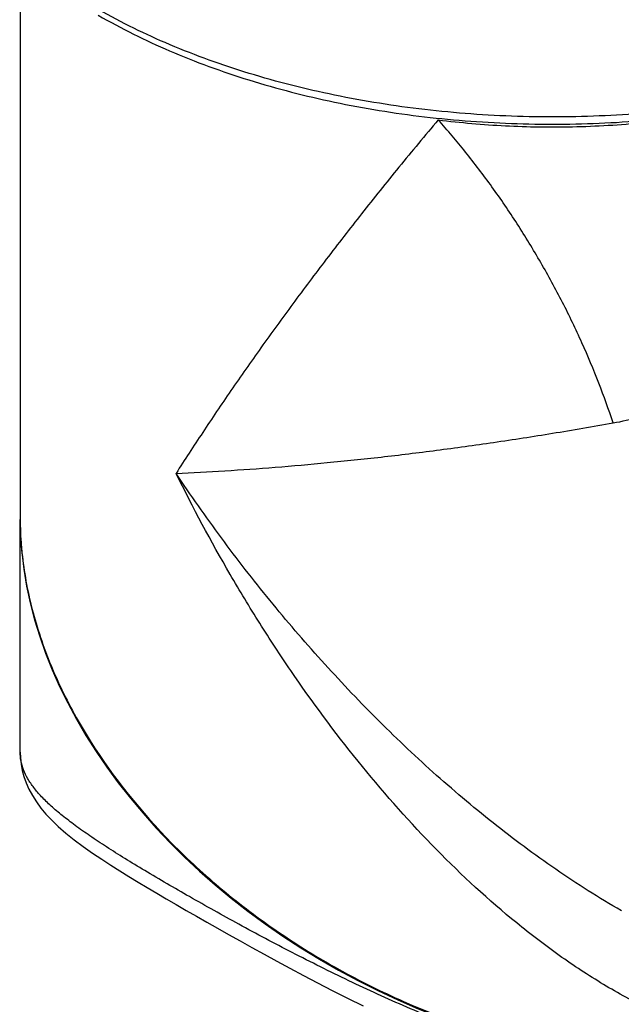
# Model space of a CAD drawing. Header units: millimetres. Extents: x 16 to 3344, y 34 to 2360.
# Tile 81 of 101: x 2935 to 3001, y 1709 to 1816. Entities that reach past the tile are written whole.
import ezdxf

# ---------------------------------------------------------------- set-up
doc = ezdxf.new("R2010")
doc.units = ezdxf.units.MM
doc.header["$LTSCALE"] = 185.02
for name, color, linetype in [('DEFAULT_VBL21', 7, 'CONTINUOUS'), ('MIDDLE_ASM_PBL26', 7, 'CONTINUOUS'), ('TOP_ASM_PBL24', 7, 'CONTINUOUS')]:
    doc.layers.add(name, color=color, linetype=linetype)

# ---------------------------------------------------------------- blocks, each defined once
blk = doc.blocks.new('TOP_ASM_PBL24', base_point=(2930.26, 1963.92))
at = {"layer": 'TOP_ASM_PBL24', "color": 7}
for points, knots in [([(2943.97, 1816.57), (2946.48, 1815.13), (2951.83, 1812.48), (2960.46, 1809.34), (2969.77, 1806.95), (2979.56, 1805.37), (2989.63, 1804.63), (2999.78, 1804.73), (3009.8, 1805.69), (3019.49, 1807.47), (3028.64, 1810.04), (3037.08, 1813.37), (3044.63, 1817.38), (3050.17, 1821.31), (3053.98, 1824.75), (3057.24, 1828.22), (3059.94, 1832), (3061.92, 1836), (3063.02, 1839.03), (3063.74, 1842.11), (3063.96, 1844.2), (3064, 1845.24)], [0, 0, 0, 0, 0.062048, 0.127778, 0.196575, 0.267643, 0.34007, 0.412874, 0.485055, 0.555644, 0.623751, 0.688622, 0.749692, 0.806655, 0.833611, 0.85958, 0.908786, 0.932289, 0.955218, 0.97773, 1, 1, 1, 1]), ([(3063.95, 1844.39), (3063.87, 1843.41), (3063.59, 1841.43), (3062.8, 1838.51), (3061.65, 1835.63), (3059.6, 1831.8), (3056.87, 1828.19), (3053.58, 1824.85), (3049.73, 1821.52), (3044.15, 1817.7), (3036.56, 1813.81), (3028.08, 1810.58), (3018.89, 1808.09), (3009.19, 1806.38), (2999.16, 1805.49), (2989.01, 1805.44), (2978.95, 1806.23), (2969.19, 1807.83), (2959.93, 1810.23), (2951.36, 1813.37), (2946.04, 1816), (2943.56, 1817.43)], [0, 0, 0, 0, 0.021309, 0.042969, 0.065175, 0.088098, 0.136573, 0.162368, 0.189258, 0.246351, 0.307789, 0.373161, 0.441827, 0.512978, 0.585691, 0.658974, 0.731812, 0.803208, 0.872229, 0.938047, 1, 1, 1, 1])]:
    blk.add_open_spline(points, degree=3, knots=knots, dxfattribs=at)
blk = doc.blocks.new('MIDDLE_ASM_PBL26', base_point=(3064.17, 1727.72))
at = {"layer": 'MIDDLE_ASM_PBL26', "color": 7}
for p, q in [((2935.45, 1821.71), (2935.45, 1761.81)), ((2935.45, 1736.33), (2935.45, 1761.66))]:
    blk.add_line(p, q, dxfattribs=at)
blk.add_lwpolyline([(2935.45, 1736.33), (2935.48, 1735.71), (2935.55, 1735.03), (2935.68, 1734.35), (2935.86, 1733.67), (2936.1, 1732.99), (2936.41, 1732.3), (2936.78, 1731.6), (2937.22, 1730.92), (2937.71, 1730.24), (2938.26, 1729.58), (2938.89, 1728.92), (2939.61, 1728.23), (2940.43, 1727.52), (2941.35, 1726.79), (2942.33, 1726.06), (2943.34, 1725.35), (2944.34, 1724.68), (2945.32, 1724.04), (2946.31, 1723.42), (2947.3, 1722.8), (2948.3, 1722.19), (2949.31, 1721.59), (2950.34, 1720.98), (2951.38, 1720.36), (2952.45, 1719.74), (2953.53, 1719.11), (2954.65, 1718.48), (2955.79, 1717.82), (2956.96, 1717.16), (2958.17, 1716.48), (2959.41, 1715.78), (2960.7, 1715.06), (2962.03, 1714.33), (2963.41, 1713.58), (2964.84, 1712.81), (2966.32, 1712.02), (2967.86, 1711.22), (2969.46, 1710.39), (2971.12, 1709.56), (2972.83, 1708.71)], dxfattribs=at)
blk.add_ellipse((2993.45, 1749.5), major_axis=(54.87, -26.29), ratio=0.715085, start_param=3.469476, end_param=5.946833, dxfattribs=at)
for points, knots in [([(2981.01, 1805.18), (2983.44, 1804.88), (2988.31, 1804.45), (2995.8, 1804.34), (3003.75, 1804.82), (3009.23, 1805.62), (3012.1, 1806.18)], [0, 0, 0, 0, 0.235224, 0.469238, 0.718856, 1, 1, 1, 1]), ([(2981.01, 1805.18), (2979.57, 1803.48), (2976.76, 1800.09), (2972.69, 1795.03), (2968.84, 1790.07), (2965.18, 1785.2), (2961.72, 1780.43), (2958.96, 1776.52), (2956.86, 1773.43), (2955.35, 1771.16), (2953.88, 1768.92), (2952.91, 1767.43), (2952.44, 1766.69)], [0, 0, 0, 0, 0.139674, 0.274944, 0.405957, 0.53283, 0.655646, 0.774439, 0.832345, 0.889258, 0.945151, 1, 1, 1, 1]), ([(3000.06, 1772.18), (2999.58, 1773.64), (2998.52, 1776.58), (2996.69, 1780.95), (2994.58, 1785.34), (2992.22, 1789.66), (2989.66, 1793.86), (2986.92, 1797.88), (2984.04, 1801.66), (2982.03, 1804.04), (2981.01, 1805.18)], [0, 0, 0, 0, 0.119843, 0.244018, 0.371236, 0.5, 0.628764, 0.755982, 0.880157, 1, 1, 1, 1]), ([(3000.06, 1772.18), (3001.02, 1772.36), (3002.97, 1772.77), (3006.89, 1773.92), (3009.77, 1775.12), (3011.65, 1776.07)], [0, 0, 0, 0, 0.239643, 0.485499, 1, 1, 1, 1]), ([(2952.44, 1766.69), (2954.21, 1766.77), (2957.81, 1766.96), (2963.31, 1767.34), (2968.98, 1767.85), (2974.84, 1768.46), (2980.89, 1769.2), (2987.11, 1770.06), (2993.53, 1771.05), (2997.86, 1771.79), (3000.06, 1772.18)], [0, 0, 0, 0, 0.110741, 0.225557, 0.344349, 0.467165, 0.594038, 0.725053, 0.860324, 1, 1, 1, 1]), ([(3000.96, 1719.07), (2998.52, 1720.47), (2993.74, 1723.51), (2986.91, 1728.58), (2980.37, 1734.11), (2974.14, 1740.03), (2968.22, 1746.28), (2962.61, 1752.82), (2957.33, 1759.62), (2954.03, 1764.31), (2952.44, 1766.69)], [0, 0, 0, 0, 0.12313, 0.24736, 0.372324, 0.49774, 0.623387, 0.749082, 0.874666, 1, 1, 1, 1]), ([(3018.83, 1703.92), (3017.07, 1704.08), (3013.53, 1704.7), (3008.34, 1706.34), (3003.27, 1708.6), (2998.33, 1711.37), (2993.55, 1714.58), (2987.37, 1719.39), (2980.09, 1726.2), (2972.1, 1735.29), (2966.03, 1743.49), (2961.52, 1750.37), (2957.22, 1757.46), (2954.28, 1762.96), (2952.44, 1766.69)], [0, 0, 0, 0, 0.05603, 0.11337, 0.171981, 0.23175, 0.292544, 0.35423, 0.479769, 0.607642, 0.737256, 0.80258, 0.868178, 1, 1, 1, 1]), ([(2935.45, 1761.81), (2935.45, 1759.78), (2935.81, 1755.64), (2937.3, 1749.49), (2939.72, 1743.38), (2944.18, 1735.31), (2950.23, 1727.85), (2957.46, 1721.22), (2963.56, 1716.63), (2970.16, 1712.56), (2979.52, 1707.92), (2989.49, 1704.59), (2999.7, 1702.78), (3009.65, 1702.06), (3017.09, 1702.74), (3021.81, 1703.83)], [0, 0, 0, 0, 0.052366, 0.106542, 0.162777, 0.221164, 0.343959, 0.408177, 0.473844, 0.540605, 0.608054, 0.743022, 0.809694, 0.875093, 1, 1, 1, 1]), ([(3010.3, 1699.95), (3005.89, 1700.17), (2999.23, 1701.23), (2990.56, 1703.63), (2984.02, 1705.89), (2977.58, 1708.52), (2971.26, 1711.41), (2965.18, 1714.44), (2959.4, 1717.51), (2954.05, 1720.5), (2949.91, 1722.9), (2946.91, 1724.72), (2944.91, 1725.98), (2943.11, 1727.17), (2941.49, 1728.31), (2940.08, 1729.39), (2938.85, 1730.42), (2937.81, 1731.43), (2936.95, 1732.42), (2936.28, 1733.4), (2935.81, 1734.37), (2935.52, 1735.35), (2935.45, 1736.01), (2935.45, 1736.33)], [0, 0, 0, 0, 0.154776, 0.234552, 0.315416, 0.397247, 0.478401, 0.558705, 0.635578, 0.707735, 0.773596, 0.803284, 0.830885, 0.856287, 0.879257, 0.899981, 0.918689, 0.935567, 0.950779, 0.96443, 0.976887, 0.98858, 1, 1, 1, 1])]:
    blk.add_open_spline(points, degree=3, knots=knots, dxfattribs=at)
blk = doc.blocks.new('DEFAULT_VBL21', base_point=(3028.17, 1858.95))
at = {"layer": 'MIDDLE_ASM_PBL26'}
blk.add_blockref('MIDDLE_ASM_PBL26', (3064.17, 1727.72), dxfattribs=at)
at = {"layer": 'TOP_ASM_PBL24'}
blk.add_blockref('TOP_ASM_PBL24', (2930.26, 1963.92), dxfattribs=at)

msp = doc.modelspace()

# ---------------------------------------------------------------- block references
at = {"layer": 'DEFAULT_VBL21'}
msp.add_blockref('DEFAULT_VBL21', (3028.169, 1858.95), dxfattribs=at)

doc.saveas('drawing.dxf')
